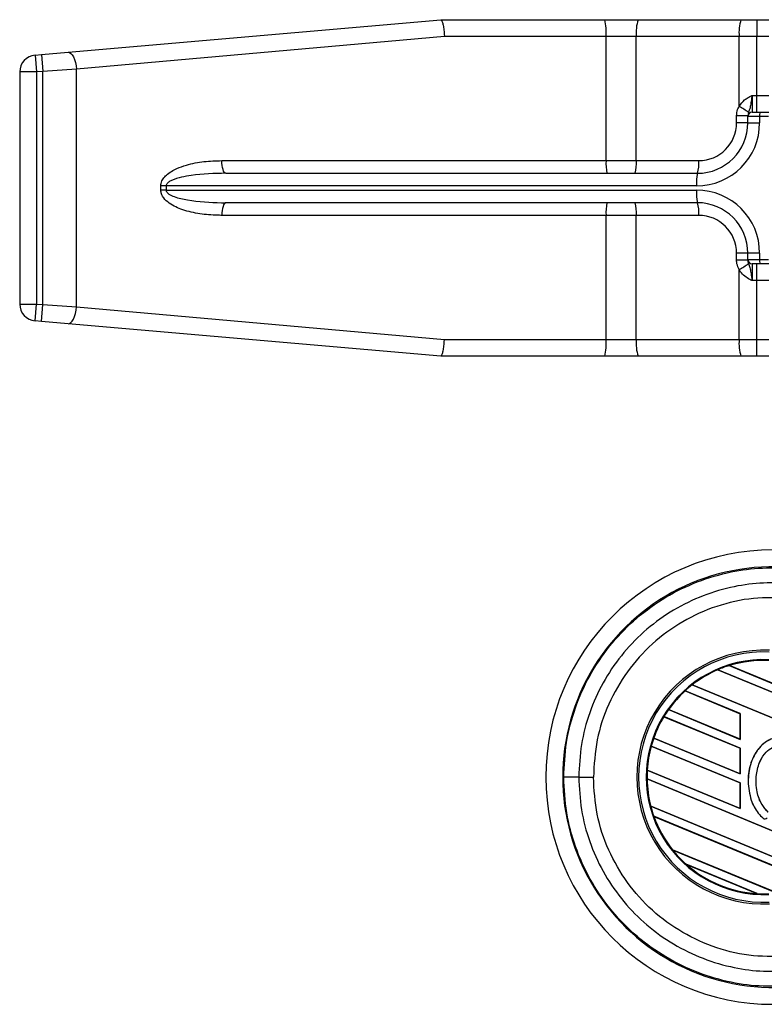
# Model space of a CAD drawing. Header units: millimetres. Extents: x 0 to 420, y 0 to 297.
# Tile 19 of 90: x 55.74 to 60.42, y 234.71 to 240.91. Entities that reach past the tile are written whole.
import ezdxf

# ---------------------------------------------------------------- set-up
doc = ezdxf.new("R2010")
doc.units = ezdxf.units.MM

msp = doc.modelspace()

# ---------------------------------------------------------------- linework, layer by layer
at = {"color": 7, "linetype": 'Continuous', "lineweight": 25}
for p, q in [((56.04078, 240.70375), (58.38588, 240.90892)), ((58.38588, 240.90892), (58.38602, 240.90892)), ((58.38602, 240.90892), (59.41873, 240.90892)), ((59.41873, 240.90892), (59.62867, 240.90892)), ((59.62867, 240.90892), (60.27626, 240.90892)), ((60.27626, 240.90892), (60.37536, 240.90892)), ((60.37536, 240.90892), (60.37536, 240.80289)), ((60.37536, 240.90892), (60.45269, 240.90892)), ((58.40902, 240.80289), (56.09229, 240.59812)), ((59.4268, 240.80289), (58.40902, 240.80289)), ((59.4268, 240.02093), (59.4268, 240.80289)), ((59.61766, 240.80289), (59.4268, 240.80289)), ((59.61766, 240.02093), (59.61766, 240.80289)), ((60.26525, 240.80289), (59.61766, 240.80289)), ((60.26525, 240.36305), (60.26525, 240.80289)), ((60.37536, 240.80289), (60.26525, 240.80289)), ((60.45269, 240.80289), (60.37536, 240.80289)), ((60.37536, 240.43179), (60.37536, 240.80289)), ((55.83197, 240.68548), (55.87167, 240.68895)), ((55.83197, 240.68548), (55.84121, 240.57985)), ((55.87167, 240.68895), (56.04078, 240.70375)), ((55.87167, 240.68895), (55.88092, 240.58333)), ((55.73518, 240.57985), (55.73518, 239.11742)), ((55.84121, 240.57985), (55.73518, 240.57985)), ((55.88092, 240.58333), (55.84121, 240.57985)), ((55.84121, 240.57985), (55.84121, 239.11742)), ((56.09229, 240.59812), (55.88092, 240.58333)), ((55.88092, 239.11395), (55.88092, 240.58333)), ((56.09229, 239.09916), (56.09229, 240.59812)), ((60.34593, 240.43179), (60.37536, 240.43179)), ((60.37536, 240.32576), (60.37536, 240.43179)), ((60.37536, 240.43179), (60.45269, 240.43179)), ((60.32016, 240.3037), (60.2489, 240.3037)), ((60.2489, 240.2595), (60.2489, 240.3037)), ((60.39413, 240.29926), (60.32016, 240.29926)), ((60.32016, 240.2595), (60.32016, 240.29926)), ((60.34667, 240.32576), (60.39598, 240.32576)), ((60.45084, 240.29926), (60.39413, 240.29926)), ((60.39413, 240.29926), (60.39413, 240.2595)), ((60.39598, 240.32576), (60.45269, 240.32576)), ((60.32016, 240.2595), (60.2489, 240.2595)), ((60.32016, 240.2595), (60.39413, 240.2595)), ((57.00801, 240.02093), (59.4268, 240.02093)), ((59.4268, 240.02093), (59.61766, 240.02093)), ((59.61766, 240.02093), (60.01033, 240.02093)), ((57.03267, 239.94141), (60.00208, 239.94141)), ((56.62371, 239.83539), (56.62371, 239.86189)), ((56.65687, 239.86189), (56.62371, 239.86189)), ((56.65687, 239.86189), (56.65687, 239.83539)), ((59.99653, 239.86189), (56.65687, 239.86189)), ((56.65687, 239.83539), (56.62371, 239.83539)), ((56.65687, 239.83539), (59.99653, 239.83539)), ((60.00208, 239.75586), (57.03267, 239.75586)), ((59.4268, 239.67634), (57.00801, 239.67634)), ((59.4268, 238.89439), (59.4268, 239.67634)), ((59.61766, 239.67634), (59.4268, 239.67634)), ((60.01033, 239.67634), (59.61766, 239.67634)), ((59.61766, 238.89439), (59.61766, 239.67634)), ((60.32016, 239.43778), (60.2489, 239.43778)), ((60.2489, 239.39358), (60.2489, 239.43778)), ((60.39413, 239.43778), (60.32016, 239.43778)), ((60.32016, 239.39802), (60.32016, 239.43778)), ((60.39413, 239.43778), (60.39413, 239.39802)), ((60.32016, 239.39358), (60.2489, 239.39358)), ((60.32016, 239.39802), (60.39413, 239.39802)), ((60.39598, 239.37151), (60.34667, 239.37151)), ((60.37536, 239.26549), (60.37536, 239.37151)), ((60.39413, 239.39802), (60.45084, 239.39802)), ((60.45269, 239.37151), (60.39598, 239.37151)), ((60.26525, 238.89439), (60.26525, 239.33423)), ((60.37536, 239.26549), (60.34593, 239.26549)), ((60.45269, 239.26549), (60.37536, 239.26549)), ((60.37536, 238.89439), (60.37536, 239.26549)), ((55.73518, 239.11742), (55.84121, 239.11742)), ((55.83197, 239.0118), (55.84121, 239.11742)), ((55.84121, 239.11742), (55.88092, 239.11395)), ((55.87167, 239.00833), (55.88092, 239.11395)), ((55.88092, 239.11395), (56.09229, 239.09916)), ((56.09229, 239.09916), (58.40902, 238.89439)), ((55.87167, 239.00833), (55.83197, 239.0118)), ((56.04078, 238.99353), (55.87167, 239.00833)), ((58.38588, 238.78836), (56.04078, 238.99353)), ((58.40902, 238.89439), (59.4268, 238.89439)), ((59.4268, 238.89439), (59.61766, 238.89439)), ((59.61766, 238.89439), (60.26525, 238.89439)), ((60.26525, 238.89439), (60.37536, 238.89439)), ((60.37536, 238.89439), (60.45269, 238.89439)), ((60.37536, 238.78836), (60.37536, 238.89439)), ((58.38602, 238.78836), (58.38588, 238.78836)), ((59.41873, 238.78836), (58.38602, 238.78836)), ((59.62867, 238.78836), (59.41873, 238.78836)), ((60.27626, 238.78836), (59.62867, 238.78836)), ((60.37536, 238.78836), (60.27626, 238.78836)), ((60.45269, 238.78836), (60.37536, 238.78836)), ((60.20268, 236.84022), (60.58993, 236.67982)), ((60.20271, 236.84022), (60.20268, 236.84022)), ((60.20371, 236.84005), (60.20271, 236.84022)), ((60.58993, 236.68007), (60.20371, 236.84005)), ((60.13092, 236.81383), (60.13093, 236.81382)), ((60.58993, 236.6237), (60.13092, 236.81383)), ((60.13093, 236.81382), (60.13123, 236.81345)), ((60.13123, 236.81345), (60.58993, 236.62345)), ((59.96949, 236.71877), (60.58993, 236.46177)), ((59.96951, 236.71876), (59.96949, 236.71877)), ((59.9702, 236.71872), (59.96951, 236.71876)), ((60.58993, 236.46202), (59.9702, 236.71872)), ((60.27231, 236.53721), (59.9248, 236.68116)), ((59.9248, 236.68116), (59.92481, 236.68115)), ((59.92481, 236.68115), (59.92509, 236.68079)), ((59.92509, 236.68079), (60.27185, 236.53715)), ((60.27231, 236.31916), (59.79113, 236.51847)), ((59.79113, 236.51847), (59.79114, 236.51847)), ((59.79114, 236.51847), (59.79144, 236.51809)), ((59.79144, 236.51809), (60.27185, 236.3191)), ((59.82005, 236.56261), (60.27231, 236.37528)), ((59.82006, 236.56261), (59.82005, 236.56261)), ((59.82063, 236.56262), (59.82006, 236.56261)), ((60.27185, 236.37572), (59.82063, 236.56262)), ((60.27231, 236.53721), (60.27185, 236.53715)), ((60.27185, 236.53715), (60.27185, 236.37572)), ((60.27231, 236.37528), (60.27231, 236.53721)), ((59.72703, 236.3831), (60.27231, 236.15723)), ((59.72704, 236.38309), (59.72703, 236.3831)), ((59.72754, 236.38313), (59.72704, 236.38309)), ((60.27185, 236.15767), (59.72754, 236.38313)), ((60.27231, 236.10111), (59.7114, 236.33345)), ((59.7114, 236.33345), (59.71142, 236.33344)), ((59.71142, 236.33344), (59.71178, 236.33304)), ((59.71178, 236.33304), (60.27185, 236.10105)), ((60.27185, 236.37572), (60.27231, 236.37528)), ((60.27231, 236.31916), (60.27185, 236.3191)), ((60.27185, 236.3191), (60.27185, 236.15767)), ((60.27231, 236.15723), (60.27231, 236.31916)), ((59.25508, 236.13767), (59.34729, 236.13767)), ((59.6862, 236.18195), (60.27231, 235.93918)), ((59.68622, 236.18195), (59.6862, 236.18195)), ((59.68668, 236.18201), (59.68622, 236.18195)), ((60.27185, 235.93962), (59.68668, 236.18201)), ((60.27185, 236.15767), (60.27231, 236.15723)), ((59.68496, 236.12635), (59.68497, 236.12634)), ((60.58993, 235.7515), (59.68496, 236.12635)), ((59.68497, 236.12634), (59.68543, 236.1259)), ((59.68543, 236.1259), (60.58993, 235.75124)), ((60.27231, 236.10111), (60.27185, 236.10105)), ((60.27185, 236.10105), (60.27185, 235.93962)), ((60.27231, 235.93918), (60.27231, 236.10111)), ((60.32137, 236.11008), (60.32113, 236.11008)), ((59.70794, 235.9549), (60.58993, 235.58957)), ((59.70795, 235.9549), (59.70794, 235.9549)), ((59.70841, 235.95496), (59.70795, 235.9549)), ((60.58993, 235.58982), (59.70841, 235.95496)), ((59.7276, 235.89064), (59.72761, 235.89063)), ((60.58993, 235.53344), (59.7276, 235.89064)), ((59.72761, 235.89063), (59.72828, 235.8901)), ((59.72828, 235.8901), (60.58993, 235.53319)), ((60.27185, 235.93962), (60.27231, 235.93918)), ((60.41574, 235.87891), (60.41559, 235.87874)), ((59.84432, 235.68036), (60.50838, 235.4053)), ((59.84434, 235.68035), (59.84432, 235.68036)), ((59.84492, 235.68036), (59.84434, 235.68035)), ((60.5079, 235.40575), (59.84492, 235.68036)), ((60.37744, 235.40341), (59.93155, 235.58811)), ((59.93155, 235.58811), (59.93159, 235.58808)), ((59.93159, 235.58808), (59.9334, 235.58709)), ((59.9334, 235.58709), (60.37541, 235.404)), ((60.37541, 235.404), (60.3774, 235.40343)), ((60.3774, 235.40343), (60.37744, 235.40341))]:
    msp.add_line(p, q, dxfattribs=at)
at = {"color": 7, "linetype": 'Continuous', "lineweight": 25, "flags": 128}
for points in [[(56.04078, 240.70375), (56.04933, 240.70236), (56.05791, 240.69679), (56.06618, 240.68725), (56.07379, 240.67414), (56.08045, 240.65798), (56.08589, 240.63941), (56.08989, 240.61919), (56.09229, 240.59812)], [(57.03267, 239.94141), (57.02786, 239.94294), (57.02323, 239.94747), (57.01897, 239.95482), (57.01523, 239.9647), (57.01217, 239.97675), (57.00989, 239.9905), (57.00848, 240.00542), (57.00801, 240.02093)], [(57.03267, 239.75586), (57.02786, 239.75434), (57.02323, 239.74981), (57.01897, 239.74246), (57.01523, 239.73257), (57.01217, 239.72052), (57.00989, 239.70678), (57.00848, 239.69186), (57.00801, 239.67634)], [(56.04078, 238.99353), (56.04933, 238.99492), (56.05791, 239.00049), (56.06618, 239.01002), (56.07379, 239.02314), (56.08045, 239.0393), (56.08589, 239.05786), (56.08989, 239.07809), (56.09229, 239.09916)]]:
    msp.add_lwpolyline(points, dxfattribs=at)
at = {"color": 7, "linetype": 'Continuous', "lineweight": 25}
for centre, radius, start, end in [((59.07271, 240.82924), 0.35507, 355.743671, 12.966894), ((59.88117, 240.82911), 0.26481, 162.459725, 185.682704), ((60.52876, 240.82911), 0.26481, 162.459725, 185.682704), ((55.84121, 240.57985), 0.10603, 95, 180), ((60.001, 239.89267), 0.53952, 53.191146, 60.672426), ((60.34667, 240.29926), 0.02651, 90, 180), ((60.49052, 240.30585), 0.09661, 168.105446, 183.913979), ((59.99653, 240.2595), 0.3976, 270, 0), ((60.00208, 240.2595), 0.31808, 270, 0), ((60.01033, 240.2595), 0.23856, 270, 0), ((59.69238, 240.00117), 0.26631, 175.743671, 192.966894), ((59.42003, 240.00127), 0.19861, 342.459725, 5.682704), ((59.8127, 240.00127), 0.19861, 342.459725, 5.682704), ((60.28568, 239.88168), 0.28983, 168.105446, 183.913979), ((60.28568, 239.8156), 0.28983, 176.086021, 191.894554), ((59.99653, 239.43778), 0.3976, 0, 90), ((59.69238, 239.69611), 0.26631, 167.033106, 184.256329), ((59.42003, 239.69601), 0.19861, 354.317296, 17.540275), ((60.00208, 239.43778), 0.31808, 0, 90), ((59.8127, 239.69601), 0.19861, 354.317296, 17.540275), ((60.01033, 239.43778), 0.23856, 0, 90), ((60.001, 239.8046), 0.53952, 299.327574, 306.808854), ((60.34667, 239.39802), 0.02651, 180, 270), ((60.49052, 239.39143), 0.09661, 176.086021, 191.894554), ((55.84121, 239.11742), 0.10603, 180, 265), ((59.07271, 238.86804), 0.35507, 347.033106, 4.256329), ((59.88117, 238.86817), 0.26481, 174.317296, 197.540275), ((60.52876, 238.86817), 0.26481, 174.317296, 197.540275), ((60.4792, 236.13767), 1.43137, 90, 270), ((60.4792, 236.13767), 1.32512, 85.180275, 274.819725), ((60.42038, 236.13767), 0.79969, 87.5, 272.5), ((60.42038, 236.13767), 0.78844, 87.5, 272.5), ((60.42038, 236.13767), 0.74014, 87.5, 272.5), ((60.42038, 236.13767), 0.73551, 107.216511, 113.17547), ((60.42038, 236.13767), 0.73551, 87.5, 107.216511), ((60.42038, 236.13767), 0.7355, 87.5, 107.214901), ((60.42038, 236.13767), 0.73504, 87.5, 107.144323), ((60.42038, 236.13767), 0.73551, 113.17547, 127.809083), ((60.42038, 236.13767), 0.7355, 113.17491, 127.808206), ((60.42038, 236.13767), 0.73504, 113.165044, 127.767518), ((60.42038, 236.13767), 0.73551, 127.809083, 132.360277), ((60.42038, 236.13767), 0.73551, 132.360277, 144.707169), ((60.42038, 236.13767), 0.7355, 132.360129, 144.706662), ((60.42038, 236.13767), 0.73504, 132.363076, 144.680394), ((60.42038, 236.13767), 0.73551, 148.819021, 160.507577), ((60.42038, 236.13767), 0.7355, 148.819155, 160.507348), ((60.42038, 236.13767), 0.73504, 148.831691, 160.491437), ((60.42038, 236.13767), 0.73551, 144.707169, 148.819021), ((60.42038, 236.13767), 0.73551, 160.507577, 164.563069), ((60.42038, 236.13767), 0.73551, 164.563069, 176.548142), ((60.42038, 236.13767), 0.7355, 164.563472, 176.548182), ((60.42038, 236.13767), 0.73504, 164.585759, 176.541662), ((59.23555, 158.86563), 77.27204, 89.9855185, 90.0558104), ((60.42038, 236.13767), 0.73551, 176.548142, 180.881798), ((60.42038, 236.13767), 0.73551, 180.881798, 194.388305), ((60.42038, 236.13767), 0.7355, 180.882524, 194.388686), ((60.42038, 236.13767), 0.73504, 180.91722, 194.393139), ((60.42038, 236.13767), 0.73551, 194.388305, 199.625039), ((60.42038, 236.13767), 0.73551, 199.625039, 218.444711), ((60.42038, 236.13767), 0.7355, 199.626296, 218.445888), ((60.42038, 236.13767), 0.73504, 199.682367, 218.473259), ((60.42722, 235.89203), 0.01766, 228.805903, 320.16689), ((60.42722, 235.89203), 0.01743, 228.805903, 320.16689), ((60.42038, 236.13767), 0.73551, 218.444711, 228.346907), ((60.42038, 236.13767), 0.73551, 228.346907, 266.653093), ((60.42038, 236.13767), 0.7355, 228.350563, 266.649437), ((60.42038, 236.13767), 0.73504, 228.507547, 266.492453), ((60.42038, 236.13767), 0.73551, 266.653093, 272.5)]:
    msp.add_arc(centre, radius, start, end, dxfattribs=at)
for points, knots in [([(58.38602, 240.90892), (58.38815, 240.90775), (58.39241, 240.9054), (58.39872, 240.88715), (58.40407, 240.86028), (58.40741, 240.83097), (58.40866, 240.81127), (58.409, 240.80343), (58.40902, 240.80289)], [0, 0, 0, 0, 0.21443284, 0.42886266, 0.64338043, 0.85808798, 0.99029143, 1, 1, 1, 1]), ([(60.26525, 240.36305), (60.27554, 240.37743), (60.29117, 240.39927), (60.32036, 240.41826), (60.33539, 240.42636), (60.3435, 240.43055), (60.34468, 240.43115), (60.34579, 240.43172), (60.34593, 240.43179)], [0, 0, 0, 0, 0.4878629, 0.7408917, 0.9631024, 0.9651262, 0.9957096, 1, 1, 1, 1]), ([(60.34593, 240.43179), (60.34591, 240.43162), (60.34561, 240.42935), (60.34352, 240.41346), (60.33974, 240.38587), (60.33345, 240.35227), (60.32746, 240.33428), (60.32425, 240.32464)], [0, 0, 0, 0, 0.0041403, 0.0545186, 0.3811386, 0.668374, 1, 1, 1, 1]), ([(60.34593, 240.43179), (60.34593, 240.42399), (60.34594, 240.4043), (60.34604, 240.37449), (60.34622, 240.34757), (60.34644, 240.32928), (60.34659, 240.32694), (60.34667, 240.32576)], [0, 0, 0, 0, 0.14097108, 0.35564885, 0.57040781, 0.78520205, 1, 1, 1, 1]), ([(60.2489, 240.3037), (60.25007, 240.31683), (60.25195, 240.33775), (60.26165, 240.35619), (60.26525, 240.36305)], [0, 0, 0, 0, 0.628235, 1, 1, 1, 1]), ([(60.32425, 240.32464), (60.32335, 240.32188), (60.32125, 240.31542), (60.32056, 240.30797), (60.32016, 240.3037)], [0, 0, 0, 0, 0.4259094, 1, 1, 1, 1]), ([(56.62371, 239.86189), (56.62409, 239.86722), (56.62523, 239.8834), (56.6376, 239.90801), (56.66931, 239.94242), (56.72015, 239.97142), (56.7997, 239.99919), (56.8952, 240.01773), (56.97038, 240.01987), (57.00801, 240.02093)], [0, 0, 0, 0, 0.0341754, 0.1038923, 0.1730585, 0.3431926, 0.4908373, 0.7451899, 1, 1, 1, 1]), ([(57.03267, 239.94141), (56.95965, 239.93967), (56.8662, 239.93743), (56.75294, 239.91691), (56.70433, 239.90334), (56.67473, 239.88751), (56.66379, 239.87806), (56.65865, 239.87087), (56.65697, 239.86517), (56.65689, 239.86246), (56.65687, 239.86189)], [0, 0, 0, 0, 0.5506407, 0.7047102, 0.8711549, 0.9302593, 0.9564835, 0.9796623, 0.9957571, 1, 1, 1, 1]), ([(57.00801, 239.67634), (56.99867, 239.67643), (56.95229, 239.67684), (56.86913, 239.68344), (56.76624, 239.70677), (56.68797, 239.74095), (56.64449, 239.77946), (56.62651, 239.80921), (56.62457, 239.82731), (56.62371, 239.83539)], [0, 0, 0, 0, 0.063267, 0.3140664, 0.5642573, 0.7790459, 0.8839577, 0.948253, 1, 1, 1, 1]), ([(56.65687, 239.83539), (56.65719, 239.83287), (56.65773, 239.82862), (56.66314, 239.81939), (56.67927, 239.80601), (56.72325, 239.78723), (56.83354, 239.76314), (56.94303, 239.7563), (57.02353, 239.75591), (57.03267, 239.75586)], [0, 0, 0, 0, 0.018798, 0.0316543, 0.0793157, 0.1734215, 0.3912563, 0.9308771, 1, 1, 1, 1]), ([(60.26525, 239.33423), (60.25948, 239.34622), (60.25037, 239.36513), (60.24929, 239.38596), (60.2489, 239.39358)], [0, 0, 0, 0, 0.6342138, 1, 1, 1, 1]), ([(60.32016, 239.39358), (60.32029, 239.3912), (60.32071, 239.38365), (60.32281, 239.37711), (60.32425, 239.37264)], [0, 0, 0, 0, 0.3161563, 1, 1, 1, 1]), ([(60.32425, 239.37264), (60.32499, 239.37041), (60.32849, 239.35995), (60.33442, 239.3406), (60.33904, 239.31477), (60.34281, 239.28916), (60.34471, 239.27481), (60.34591, 239.26566), (60.34593, 239.26549)], [0, 0, 0, 0, 0.0754626, 0.3531735, 0.6575283, 0.7807856, 0.9958632, 1, 1, 1, 1]), ([(60.34667, 239.37151), (60.34659, 239.37034), (60.34644, 239.368), (60.34622, 239.34971), (60.34604, 239.32279), (60.34594, 239.29298), (60.34593, 239.27329), (60.34593, 239.26549)], [0, 0, 0, 0, 0.21479795, 0.42959219, 0.64435115, 0.85902892, 1, 1, 1, 1]), ([(60.34593, 239.26549), (60.34579, 239.26556), (60.34134, 239.26784), (60.32576, 239.27589), (60.29962, 239.29185), (60.27732, 239.31401), (60.26791, 239.32978), (60.26525, 239.33423)], [0, 0, 0, 0, 0.0042834, 0.1393325, 0.4884548, 0.8555438, 1, 1, 1, 1]), ([(58.38602, 238.78836), (58.38815, 238.78953), (58.39241, 238.79187), (58.39872, 238.81013), (58.40407, 238.837), (58.40741, 238.86631), (58.40866, 238.88601), (58.409, 238.89385), (58.40902, 238.89439)], [0, 0, 0, 0, 0.21443284, 0.42886266, 0.64338043, 0.85808798, 0.99029143, 1, 1, 1, 1]), ([(59.16028, 236.13763), (59.1638, 236.21073), (59.17094, 236.35904), (59.22844, 236.57428), (59.31943, 236.77903), (59.44308, 236.96382), (59.59721, 237.12673), (59.77492, 237.26019), (59.97432, 237.36303), (60.17973, 237.42761), (60.38773, 237.45992), (60.52206, 237.45461), (60.59002, 237.45192)], [0, 0, 0, 0, 0.100465, 0.2038434, 0.3043094, 0.4076889, 0.5081552, 0.611535, 0.7120023, 0.8153833, 0.9066108, 1, 1, 1, 1]), ([(60.58203, 237.35744), (60.51971, 237.35989), (60.39506, 237.36479), (60.20291, 237.33534), (60.01165, 237.2751), (59.82713, 237.18065), (59.66152, 237.05612), (59.51869, 236.90602), (59.4035, 236.73369), (59.31892, 236.54478), (59.26536, 236.3441), (59.25851, 236.20648), (59.25508, 236.13767)], [0, 0, 0, 0, 0.0923036, 0.1846071, 0.2865385, 0.3884688, 0.490398, 0.5923288, 0.694247, 0.7961664, 0.8980845, 1, 1, 1, 1]), ([(60.58986, 237.2645), (60.51116, 237.26731), (60.3535, 237.27294), (60.12127, 237.22028), (59.9054, 237.12249), (59.71345, 236.98305), (59.55535, 236.8058), (59.43739, 236.60018), (59.36117, 236.37417), (59.35191, 236.21644), (59.34729, 236.13767)], [0, 0, 0, 0, 0.1248804, 0.2501396, 0.3746494, 0.4998125, 0.6247642, 0.7495577, 0.8749238, 1, 1, 1, 1]), ([(60.58993, 236.37502), (60.57318, 236.38107), (60.54037, 236.39292), (60.4879, 236.38704), (60.43891, 236.36593), (60.38843, 236.32341), (60.34201, 236.2494), (60.32276, 236.1714), (60.32145, 236.12193), (60.32113, 236.11008)], [0, 0, 0, 0, 0.1181192, 0.2313231, 0.3438681, 0.4724961, 0.6678894, 0.9204553, 1, 1, 1, 1]), ([(60.72803, 236.08928), (60.72655, 236.13274), (60.72401, 236.20758), (60.68083, 236.29922), (60.62884, 236.35462), (60.57535, 236.38415), (60.52361, 236.39206), (60.47387, 236.38256), (60.42166, 236.35459), (60.36975, 236.29944), (60.3291, 236.21386), (60.32403, 236.14578), (60.32137, 236.11008)], [0, 0, 0, 0, 0.1653636, 0.2847889, 0.379918, 0.4532243, 0.5152242, 0.5771012, 0.6445431, 0.7395039, 0.8633961, 1, 1, 1, 1]), ([(60.4483, 235.91673), (60.43417, 235.93194), (60.40055, 235.96816), (60.37185, 236.05123), (60.36828, 236.14723), (60.39091, 236.23421), (60.42932, 236.29266), (60.47021, 236.32512), (60.50845, 236.33925), (60.54288, 236.33945), (60.575, 236.32813), (60.61392, 236.3013), (60.65, 236.25105), (60.67546, 236.17803), (60.67718, 236.12518), (60.67811, 236.0966)], [0, 0, 0, 0, 0.0744353, 0.177241, 0.3086024, 0.4174643, 0.4963546, 0.5570675, 0.6030224, 0.6410452, 0.6789529, 0.7243011, 0.8099663, 0.8972232, 1, 1, 1, 1]), ([(60.44845, 235.9169), (60.43434, 235.93209), (60.40075, 235.96828), (60.37208, 236.05127), (60.36851, 236.1472), (60.39112, 236.2341), (60.42948, 236.29249), (60.4703, 236.32489), (60.50848, 236.33903), (60.54278, 236.33918), (60.56952, 236.32999), (60.58416, 236.32079), (60.58993, 236.31716)], [0, 0, 0, 0, 0.1057973, 0.2519537, 0.4387447, 0.5935245, 0.7056507, 0.7919163, 0.8571803, 0.9111569, 0.9649703, 1, 1, 1, 1]), ([(60.59002, 234.82341), (60.52365, 234.82073), (60.38933, 234.8153), (60.18333, 234.84694), (59.97634, 234.91148), (59.7785, 235.01291), (59.59884, 235.14715), (59.44572, 235.30822), (59.32049, 235.4944), (59.22986, 235.69706), (59.17133, 235.91412), (59.164, 236.06242), (59.16028, 236.13763)], [0, 0, 0, 0, 0.0912304, 0.1846225, 0.285093, 0.3884772, 0.4889466, 0.5923296, 0.6927987, 0.7961814, 0.8966347, 1, 1, 1, 1]), ([(59.25508, 236.13767), (59.25851, 236.06886), (59.26536, 235.93124), (59.31892, 235.73056), (59.4035, 235.54165), (59.51869, 235.36931), (59.66152, 235.21922), (59.82713, 235.09469), (60.01165, 235.00023), (60.20291, 234.94), (60.39506, 234.91055), (60.51971, 234.91545), (60.58203, 234.9179)], [0, 0, 0, 0, 0.1019155, 0.2038336, 0.305753, 0.4076712, 0.509602, 0.6115312, 0.7134615, 0.8153929, 0.9076964, 1, 1, 1, 1]), ([(60.58986, 235.01083), (60.51116, 235.00802), (60.3535, 235.00239), (60.12127, 235.05506), (59.9054, 235.15285), (59.71345, 235.29228), (59.55535, 235.46953), (59.43739, 235.67515), (59.36117, 235.90117), (59.35191, 236.0589), (59.34729, 236.13767)], [0, 0, 0, 0, 0.1248804, 0.2501396, 0.3746494, 0.4998125, 0.6247642, 0.7495577, 0.8749238, 1, 1, 1, 1]), ([(60.32113, 236.11008), (60.325, 236.07001), (60.33184, 235.99913), (60.3728, 235.9211), (60.40513, 235.88909), (60.41559, 235.87874)], [0, 0, 0, 0, 0.46799811, 0.82794011, 1, 1, 1, 1]), ([(60.32137, 236.11008), (60.32523, 236.07004), (60.33207, 235.99921), (60.37299, 235.92124), (60.40529, 235.88926), (60.41574, 235.87891)], [0, 0, 0, 0, 0.4680217, 0.8279478, 1, 1, 1, 1])]:
    msp.add_open_spline(points, degree=3, knots=knots, dxfattribs=at)

doc.saveas('drawing.dxf')
